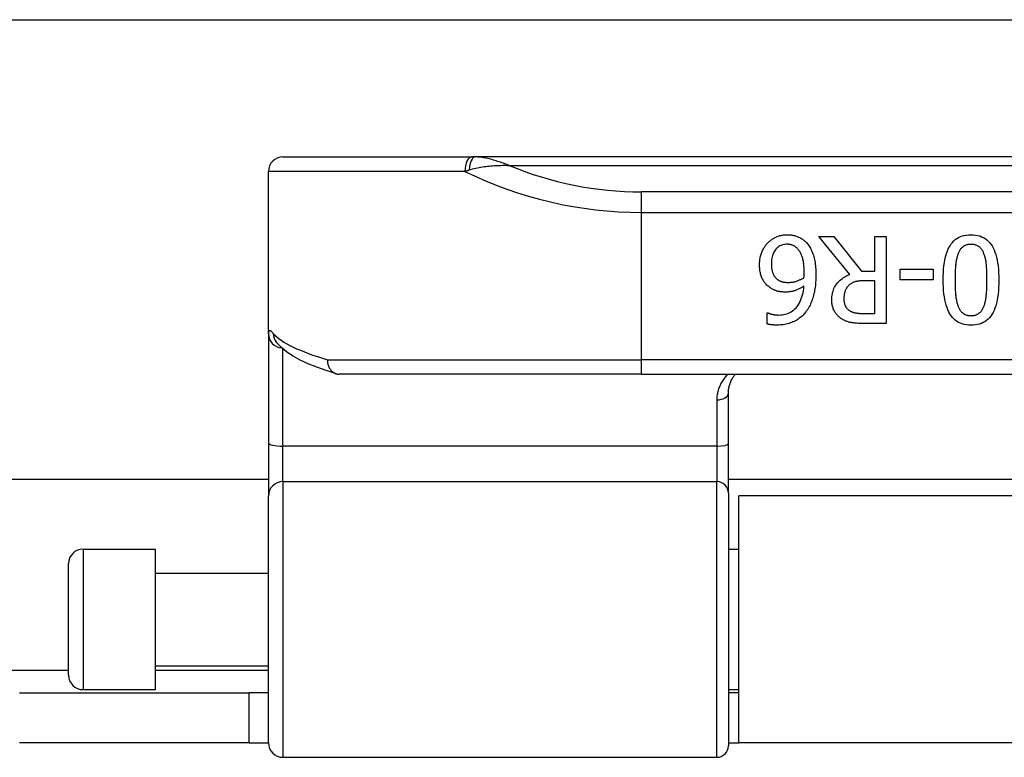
# Model space of a CAD drawing. Header units: inches. Extents: x 19 to 626, y 56 to 294.
# Tile 44 of 256: x 40.47 to 41.81, y 166.05 to 167.05. Entities that reach past the tile are written whole.
import ezdxf

# ---------------------------------------------------------------- set-up
doc = ezdxf.new("R2010")
doc.units = ezdxf.units.IN
doc.header["$MEASUREMENT"] = 0
doc.layers.add('Visible Edges(ANSI)', color=7, linetype='Continuous', lineweight=25)
doc.layers.add('Visible Tangent Edges(ANSI)', color=7, linetype='Continuous', lineweight=25)

msp = doc.modelspace()

# ---------------------------------------------------------------- linework, layer by layer
at = {"layer": 'Visible Edges(ANSI)'}
for p, q in [((19.6434, 167.0534), (83.5794, 167.0534)), ((40.8257, 166.8669), (41.0823, 166.8669)), ((41.087, 166.8669), (41.0823, 166.8669)), ((43.0349, 166.8669), (41.087, 166.8669)), ((40.806, 166.6265), (40.806, 166.8472)), ((41.5961, 166.7073), (41.5541, 166.7587)), ((41.5541, 166.7587), (41.5745, 166.7587)), ((41.5745, 166.7587), (41.6118, 166.7117)), ((41.6298, 166.7117), (41.6298, 166.7587)), ((41.6298, 166.7587), (41.6455, 166.7587)), ((41.6455, 166.7587), (41.6455, 166.6406)), ((41.6118, 166.7117), (41.6298, 166.7117)), ((41.6645, 166.6998), (41.6645, 166.7142)), ((41.6645, 166.7142), (41.7092, 166.7142)), ((41.7092, 166.7142), (41.7092, 166.6998)), ((41.6298, 166.6986), (41.616, 166.6986)), ((41.6298, 166.6541), (41.6298, 166.6986)), ((41.7092, 166.6998), (41.6645, 166.6998)), ((41.4836, 166.64), (41.4836, 166.6552)), ((41.4836, 166.6552), (41.4843, 166.6552)), ((41.6142, 166.6541), (41.6298, 166.6541)), ((41.6455, 166.6406), (41.6151, 166.6406)), ((40.806, 166.6265), (40.806, 166.4783)), ((40.8169, 166.6145), (40.8166, 166.6149)), ((41.3129, 166.5717), (40.902, 166.5717)), ((41.3129, 166.5717), (42.809, 166.5717)), ((41.431, 166.4774), (41.431, 166.5459)), ((40.806, 166.4783), (40.806, 166.406)), ((41.431, 166.4099), (41.431, 166.4774)), ((40.806, 166.4284), (24.2149, 166.4284)), ((42.6909, 166.4284), (41.431, 166.4284)), ((41.431, 166.4099), (41.431, 166.0667)), ((40.806, 166.0706), (40.806, 166.406)), ((41.4454, 166.0704), (41.4454, 166.4064)), ((42.6764, 166.4064), (41.4454, 166.4064)), ((40.554, 166.3339), (40.6525, 166.3339)), ((40.6525, 166.143), (40.6525, 166.3339)), ((41.431, 166.3339), (41.4454, 166.3339)), ((40.5344, 166.1626), (40.5344, 166.3142)), ((40.6525, 166.3014), (40.806, 166.3014)), ((40.6525, 166.1754), (40.806, 166.1754)), ((40.554, 166.143), (40.6525, 166.143)), ((41.431, 166.143), (41.4454, 166.143)), ((40.4679, 166.1384), (40.7799, 166.1384)), ((40.806, 166.1384), (40.7799, 166.1384)), ((40.7799, 166.0704), (40.7799, 166.1384)), ((41.4454, 166.1384), (41.431, 166.1384)), ((40.7799, 166.0704), (40.4679, 166.0704)), ((40.7799, 166.0704), (40.806, 166.0704)), ((41.431, 166.0704), (41.4454, 166.0704)), ((42.6764, 166.0704), (41.4454, 166.0704)), ((40.8257, 166.0509), (41.4153, 166.0509))]:
    msp.add_line(p, q, dxfattribs=at)
at = {"layer": 'Visible Edges(ANSI)', "flags": 128}
for points in [[(41.4845, 166.75), (41.4854, 166.7509), (41.4863, 166.7518), (41.4872, 166.7526), (41.4882, 166.7534), (41.4891, 166.7541), (41.4901, 166.7548), (41.4911, 166.7555), (41.4921, 166.7562), (41.4932, 166.7567), (41.4942, 166.7573), (41.4953, 166.7578), (41.4964, 166.7583), (41.4975, 166.7588), (41.4986, 166.7592), (41.4998, 166.7596), (41.5009, 166.7599), (41.5021, 166.7602), (41.5033, 166.7604), (41.5045, 166.7607), (41.5058, 166.7608), (41.507, 166.761), (41.5083, 166.7611), (41.5096, 166.7611), (41.5109, 166.7611)], [(41.5109, 166.7611), (41.5122, 166.7611), (41.5135, 166.7611), (41.5148, 166.761), (41.5161, 166.7609), (41.5173, 166.7607), (41.5185, 166.7605), (41.5197, 166.7602), (41.5209, 166.76), (41.5221, 166.7596), (41.5232, 166.7593), (41.5243, 166.7589), (41.5254, 166.7585), (41.5265, 166.758), (41.5276, 166.7575), (41.5286, 166.757), (41.5296, 166.7564), (41.5306, 166.7558), (41.5316, 166.7551), (41.5325, 166.7544), (41.5335, 166.7537), (41.5344, 166.7529), (41.5353, 166.7521), (41.5361, 166.7513), (41.537, 166.7504)], [(41.7229, 166.6996), (41.723, 166.7048), (41.7232, 166.7097), (41.7235, 166.7144), (41.724, 166.7189), (41.7245, 166.7232), (41.7252, 166.7272), (41.7261, 166.7309), (41.727, 166.7345), (41.7281, 166.7378), (41.7293, 166.7408), (41.7307, 166.7437), (41.7322, 166.7463), (41.7338, 166.7486), (41.7355, 166.7508), (41.7374, 166.7528), (41.7394, 166.7545), (41.7416, 166.7561), (41.7439, 166.7574), (41.7463, 166.7586), (41.7489, 166.7595), (41.7516, 166.7602), (41.7545, 166.7607), (41.7575, 166.761), (41.7606, 166.7611)], [(41.7606, 166.7611), (41.7638, 166.761), (41.7669, 166.7607), (41.7698, 166.7602), (41.7725, 166.7595), (41.7751, 166.7585), (41.7776, 166.7574), (41.7799, 166.756), (41.7821, 166.7544), (41.7841, 166.7526), (41.786, 166.7506), (41.7877, 166.7484), (41.7893, 166.746), (41.7908, 166.7433), (41.7921, 166.7405), (41.7933, 166.7374), (41.7944, 166.7341), (41.7953, 166.7306), (41.7962, 166.7268), (41.7969, 166.7229), (41.7974, 166.7187), (41.7979, 166.7143), (41.7982, 166.7096), (41.7984, 166.7048), (41.7984, 166.6997)], [(41.4734, 166.7204), (41.4734, 166.7219), (41.4735, 166.7234), (41.4736, 166.7248), (41.4737, 166.7263), (41.4739, 166.7277), (41.4742, 166.7291), (41.4744, 166.7305), (41.4747, 166.7319), (41.4751, 166.7332), (41.4755, 166.7346), (41.4759, 166.7359), (41.4764, 166.7372), (41.4769, 166.7384), (41.4775, 166.7397), (41.4781, 166.7409), (41.4787, 166.742), (41.4793, 166.7432), (41.4799, 166.7442), (41.4806, 166.7453), (41.4814, 166.7463), (41.4821, 166.7473), (41.4829, 166.7483), (41.4837, 166.7492), (41.4845, 166.75)], [(41.5108, 166.7482), (41.5093, 166.7482), (41.5077, 166.748), (41.5063, 166.7478), (41.5049, 166.7475), (41.5035, 166.747), (41.5022, 166.7465), (41.5009, 166.7459), (41.4997, 166.7452), (41.4985, 166.7444), (41.4974, 166.7435), (41.4964, 166.7425), (41.4954, 166.7414), (41.4944, 166.7403), (41.4936, 166.739), (41.4928, 166.7376), (41.4921, 166.7361), (41.4915, 166.7346), (41.491, 166.7329), (41.4905, 166.7312), (41.4901, 166.7294), (41.4898, 166.7274), (41.4896, 166.7254), (41.4895, 166.7233), (41.4895, 166.721)], [(41.5256, 166.7415), (41.525, 166.7421), (41.5244, 166.7427), (41.5239, 166.7433), (41.5233, 166.7438), (41.5227, 166.7442), (41.5221, 166.7447), (41.5216, 166.7451), (41.521, 166.7455), (41.5204, 166.7459), (41.5198, 166.7462), (41.5192, 166.7465), (41.5186, 166.7467), (41.518, 166.747), (41.5174, 166.7472), (41.5167, 166.7474), (41.5161, 166.7476), (41.5155, 166.7477), (41.5148, 166.7479), (41.5142, 166.748), (41.5135, 166.7481), (41.5129, 166.7481), (41.5122, 166.7482), (41.5115, 166.7482), (41.5108, 166.7482)], [(41.537, 166.7504), (41.538, 166.7493), (41.5389, 166.7482), (41.5399, 166.747), (41.5407, 166.7457), (41.5416, 166.7443), (41.5424, 166.7429), (41.5432, 166.7415), (41.5439, 166.7399), (41.5446, 166.7384), (41.5453, 166.7367), (41.5459, 166.735), (41.5465, 166.7332), (41.5471, 166.7314), (41.5476, 166.7295), (41.548, 166.7276), (41.5484, 166.7255), (41.5488, 166.7234), (41.5491, 166.7212), (41.5494, 166.719), (41.5496, 166.7167), (41.5498, 166.7143), (41.5499, 166.7119), (41.5499, 166.7094), (41.55, 166.7068)], [(41.7606, 166.748), (41.7596, 166.748), (41.7585, 166.748), (41.7575, 166.7478), (41.7565, 166.7477), (41.7556, 166.7475), (41.7547, 166.7473), (41.7538, 166.747), (41.753, 166.7467), (41.7521, 166.7463), (41.7514, 166.7459), (41.7506, 166.7454), (41.7499, 166.7449), (41.7492, 166.7444), (41.7485, 166.7438), (41.7479, 166.7432), (41.7472, 166.7425), (41.7466, 166.7418), (41.7461, 166.741), (41.7455, 166.7402), (41.745, 166.7394), (41.7445, 166.7385), (41.7441, 166.7376), (41.7436, 166.7366), (41.7432, 166.7356)], [(41.7783, 166.7353), (41.7779, 166.7363), (41.7775, 166.7373), (41.7771, 166.7382), (41.7766, 166.7391), (41.7761, 166.7399), (41.7756, 166.7407), (41.775, 166.7415), (41.7744, 166.7422), (41.7738, 166.7429), (41.7732, 166.7436), (41.7725, 166.7442), (41.7718, 166.7447), (41.7711, 166.7453), (41.7703, 166.7457), (41.7695, 166.7462), (41.7687, 166.7466), (41.7678, 166.7469), (41.7669, 166.7472), (41.7659, 166.7475), (41.7649, 166.7477), (41.7639, 166.7478), (41.7629, 166.7479), (41.7618, 166.748), (41.7606, 166.748)], [(41.534, 166.7103), (41.534, 166.7123), (41.5339, 166.7143), (41.5338, 166.7162), (41.5337, 166.718), (41.5336, 166.7197), (41.5334, 166.7214), (41.5332, 166.723), (41.5329, 166.7246), (41.5326, 166.726), (41.5323, 166.7275), (41.532, 166.7288), (41.5316, 166.7301), (41.5312, 166.7313), (41.5308, 166.7325), (41.5303, 166.7336), (41.5299, 166.7347), (41.5294, 166.7357), (41.5289, 166.7367), (41.5284, 166.7376), (41.5279, 166.7385), (41.5273, 166.7393), (41.5267, 166.7401), (41.5262, 166.7408), (41.5256, 166.7415)], [(41.7432, 166.7356), (41.7428, 166.7346), (41.7425, 166.7336), (41.7422, 166.7325), (41.7418, 166.7314), (41.7415, 166.7302), (41.7413, 166.729), (41.741, 166.7277), (41.7407, 166.7264), (41.7405, 166.7251), (41.7403, 166.7237), (41.7401, 166.7222), (41.74, 166.7208), (41.7398, 166.7192), (41.7397, 166.7177), (41.7395, 166.7161), (41.7394, 166.7144), (41.7393, 166.7127), (41.7392, 166.711), (41.7392, 166.7092), (41.7391, 166.7074), (41.7391, 166.7055), (41.739, 166.7036), (41.739, 166.7016), (41.739, 166.6996)], [(41.7824, 166.6997), (41.7824, 166.7017), (41.7823, 166.7037), (41.7823, 166.7057), (41.7823, 166.7075), (41.7822, 166.7094), (41.7822, 166.7111), (41.7821, 166.7128), (41.782, 166.7145), (41.7819, 166.7161), (41.7818, 166.7176), (41.7817, 166.7191), (41.7816, 166.7205), (41.7815, 166.7218), (41.7813, 166.7232), (41.7811, 166.7245), (41.7809, 166.7258), (41.7807, 166.7271), (41.7804, 166.7283), (41.7801, 166.7296), (41.7798, 166.7308), (41.7795, 166.7319), (41.7791, 166.7331), (41.7787, 166.7342), (41.7783, 166.7353)], [(41.4862, 166.6902), (41.4852, 166.6911), (41.4842, 166.6919), (41.4832, 166.6928), (41.4823, 166.6938), (41.4814, 166.6948), (41.4806, 166.6958), (41.4798, 166.6968), (41.479, 166.6979), (41.4783, 166.6991), (41.4777, 166.7002), (41.4771, 166.7014), (41.4766, 166.7027), (41.4761, 166.7039), (41.4756, 166.7053), (41.4752, 166.7066), (41.4748, 166.708), (41.4745, 166.7094), (41.4742, 166.7109), (41.4739, 166.7124), (41.4738, 166.7139), (41.4736, 166.7155), (41.4735, 166.7171), (41.4734, 166.7187), (41.4734, 166.7204)], [(41.4895, 166.721), (41.4895, 166.7198), (41.4895, 166.7187), (41.4896, 166.7176), (41.4897, 166.7165), (41.4898, 166.7154), (41.49, 166.7144), (41.4901, 166.7134), (41.4903, 166.7124), (41.4906, 166.7115), (41.4908, 166.7106), (41.4911, 166.7097), (41.4914, 166.7088), (41.4917, 166.708), (41.4921, 166.7072), (41.4925, 166.7065), (41.4929, 166.7057), (41.4934, 166.705), (41.4939, 166.7043), (41.4944, 166.7036), (41.495, 166.7029), (41.4956, 166.7023), (41.4962, 166.7017), (41.4968, 166.7011), (41.4975, 166.7005)], [(41.5337, 166.7029), (41.5337, 166.7031), (41.5337, 166.7034), (41.5337, 166.7037), (41.5338, 166.704), (41.5338, 166.7043), (41.5338, 166.7046), (41.5338, 166.7048), (41.5338, 166.7051), (41.5338, 166.7054), (41.5339, 166.7057), (41.5339, 166.7059), (41.5339, 166.7062), (41.5339, 166.7065), (41.5339, 166.7068), (41.5339, 166.7071), (41.5339, 166.7074), (41.534, 166.7077), (41.534, 166.7081), (41.534, 166.7084), (41.534, 166.7088), (41.534, 166.7091), (41.534, 166.7095), (41.534, 166.7099), (41.534, 166.7103)], [(41.55, 166.7068), (41.55, 166.7042), (41.5499, 166.7017), (41.5498, 166.6993), (41.5496, 166.6968), (41.5494, 166.6945), (41.5492, 166.6921), (41.5489, 166.6898), (41.5486, 166.6876), (41.5482, 166.6854), (41.5478, 166.6832), (41.5473, 166.6811), (41.5468, 166.679), (41.5463, 166.6769), (41.5457, 166.6749), (41.545, 166.673), (41.5443, 166.6711), (41.5436, 166.6692), (41.5428, 166.6674), (41.542, 166.6656), (41.5411, 166.6639), (41.5401, 166.6622), (41.5392, 166.6605), (41.5381, 166.6589), (41.5371, 166.6574)], [(41.5716, 166.6726), (41.5716, 166.6747), (41.5718, 166.6768), (41.572, 166.6788), (41.5723, 166.6808), (41.5727, 166.6827), (41.5733, 166.6845), (41.5739, 166.6863), (41.5745, 166.688), (41.5753, 166.6897), (41.5762, 166.6913), (41.5772, 166.6928), (41.5782, 166.6943), (41.5793, 166.6957), (41.5805, 166.6971), (41.5818, 166.6984), (41.5831, 166.6996), (41.5845, 166.7008), (41.586, 166.7019), (41.5875, 166.703), (41.5891, 166.7039), (41.5908, 166.7049), (41.5925, 166.7057), (41.5943, 166.7065), (41.5961, 166.7073)], [(41.4975, 166.7005), (41.4981, 166.7001), (41.4986, 166.6997), (41.4991, 166.6993), (41.4997, 166.699), (41.5003, 166.6987), (41.5009, 166.6984), (41.5015, 166.6981), (41.5021, 166.6979), (41.5027, 166.6977), (41.5033, 166.6975), (41.504, 166.6973), (41.5046, 166.6972), (41.5053, 166.697), (41.5059, 166.6969), (41.5066, 166.6968), (41.5072, 166.6967), (41.5079, 166.6966), (41.5086, 166.6966), (41.5092, 166.6965), (41.5099, 166.6964), (41.5106, 166.6964), (41.5113, 166.6964), (41.512, 166.6964), (41.5126, 166.6964)], [(41.4991, 166.652), (41.5016, 166.6521), (41.5039, 166.6523), (41.5062, 166.6527), (41.5083, 166.6531), (41.5104, 166.6538), (41.5125, 166.6545), (41.5144, 166.6554), (41.5163, 166.6565), (41.5181, 166.6576), (41.5198, 166.6589), (41.5214, 166.6604), (41.5229, 166.662), (41.5244, 166.6637), (41.5257, 166.6656), (41.527, 166.6676), (41.5281, 166.6697), (41.5292, 166.6719), (41.5301, 166.6743), (41.531, 166.6769), (41.5317, 166.6795), (41.5324, 166.6823), (41.5329, 166.6852), (41.5334, 166.6883), (41.5337, 166.6915)], [(41.5337, 166.6915), (41.5328, 166.6908), (41.5318, 166.6902), (41.5309, 166.6896), (41.5299, 166.6891), (41.5289, 166.6885), (41.528, 166.688), (41.527, 166.6875), (41.526, 166.687), (41.5251, 166.6866), (41.5241, 166.6862), (41.5231, 166.6858), (41.5221, 166.6854), (41.5211, 166.685), (41.5201, 166.6847), (41.5191, 166.6844), (41.518, 166.6842), (41.517, 166.684), (41.5159, 166.6838), (41.5148, 166.6836), (41.5137, 166.6835), (41.5126, 166.6834), (41.5114, 166.6833), (41.5103, 166.6833), (41.5091, 166.6832)], [(41.5126, 166.6964), (41.5136, 166.6964), (41.5145, 166.6964), (41.5154, 166.6965), (41.5163, 166.6965), (41.5172, 166.6966), (41.5181, 166.6968), (41.519, 166.6969), (41.5199, 166.6971), (41.5208, 166.6973), (41.5217, 166.6975), (41.5225, 166.6978), (41.5234, 166.698), (41.5243, 166.6983), (41.5251, 166.6986), (41.526, 166.699), (41.5269, 166.6993), (41.5277, 166.6997), (41.5286, 166.7001), (41.5294, 166.7005), (41.5303, 166.7009), (41.5312, 166.7014), (41.532, 166.7018), (41.5329, 166.7023), (41.5337, 166.7029)], [(41.5947, 166.6924), (41.5941, 166.6919), (41.5936, 166.6913), (41.5931, 166.6907), (41.5926, 166.6901), (41.5921, 166.6895), (41.5917, 166.6888), (41.5913, 166.6882), (41.5909, 166.6875), (41.5905, 166.6868), (41.5902, 166.6861), (41.5899, 166.6853), (41.5896, 166.6846), (41.5893, 166.6838), (41.5891, 166.683), (41.5889, 166.6822), (41.5887, 166.6813), (41.5885, 166.6805), (41.5884, 166.6796), (41.5883, 166.6787), (41.5882, 166.6778), (41.5881, 166.6768), (41.588, 166.6759), (41.588, 166.6749), (41.588, 166.6739)], [(41.616, 166.6986), (41.6149, 166.6985), (41.6138, 166.6985), (41.6127, 166.6985), (41.6116, 166.6984), (41.6106, 166.6983), (41.6096, 166.6983), (41.6086, 166.6981), (41.6076, 166.698), (41.6066, 166.6979), (41.6057, 166.6977), (41.6047, 166.6975), (41.6038, 166.6974), (41.6029, 166.6971), (41.6021, 166.6969), (41.6012, 166.6966), (41.6004, 166.6963), (41.5996, 166.6959), (41.5988, 166.6955), (41.5981, 166.6951), (41.5973, 166.6946), (41.5966, 166.6941), (41.596, 166.6936), (41.5953, 166.693), (41.5947, 166.6924)], [(41.7606, 166.6382), (41.7575, 166.6383), (41.7544, 166.6386), (41.7516, 166.6391), (41.7488, 166.6399), (41.7462, 166.6408), (41.7438, 166.642), (41.7415, 166.6434), (41.7393, 166.645), (41.7373, 166.6468), (41.7354, 166.6488), (41.7337, 166.651), (41.7321, 166.6535), (41.7306, 166.6561), (41.7293, 166.659), (41.7281, 166.6621), (41.727, 166.6654), (41.726, 166.6689), (41.7252, 166.6727), (41.7245, 166.6766), (41.7239, 166.6808), (41.7235, 166.6852), (41.7232, 166.6898), (41.723, 166.6946), (41.7229, 166.6996)], [(41.739, 166.6996), (41.739, 166.6976), (41.739, 166.6956), (41.7391, 166.6937), (41.7391, 166.6919), (41.7392, 166.69), (41.7392, 166.6883), (41.7393, 166.6865), (41.7394, 166.6848), (41.7395, 166.6832), (41.7397, 166.6816), (41.7398, 166.68), (41.74, 166.6785), (41.7401, 166.677), (41.7403, 166.6756), (41.7405, 166.6742), (41.7408, 166.6729), (41.741, 166.6715), (41.7413, 166.6703), (41.7416, 166.6691), (41.7419, 166.6679), (41.7422, 166.6667), (41.7426, 166.6656), (41.7429, 166.6645), (41.7433, 166.6635)], [(41.7984, 166.6997), (41.7984, 166.6945), (41.7982, 166.6895), (41.7979, 166.6848), (41.7974, 166.6803), (41.7968, 166.676), (41.7961, 166.672), (41.7953, 166.6683), (41.7943, 166.6647), (41.7932, 166.6614), (41.792, 166.6584), (41.7907, 166.6555), (41.7892, 166.6529), (41.7876, 166.6506), (41.7858, 166.6484), (41.784, 166.6465), (41.7819, 166.6447), (41.7798, 166.6432), (41.7774, 166.6419), (41.775, 166.6407), (41.7724, 166.6398), (41.7697, 166.6391), (41.7668, 166.6386), (41.7638, 166.6383), (41.7606, 166.6382)], [(41.7782, 166.6637), (41.7786, 166.6647), (41.779, 166.6658), (41.7793, 166.6669), (41.7797, 166.6681), (41.78, 166.6693), (41.7803, 166.6705), (41.7805, 166.6718), (41.7808, 166.6732), (41.781, 166.6745), (41.7812, 166.676), (41.7813, 166.6774), (41.7815, 166.6789), (41.7816, 166.6805), (41.7818, 166.6821), (41.7819, 166.6837), (41.782, 166.6853), (41.7821, 166.687), (41.7821, 166.6887), (41.7822, 166.6905), (41.7823, 166.6922), (41.7823, 166.6941), (41.7823, 166.6959), (41.7824, 166.6978), (41.7824, 166.6997)], [(41.5091, 166.6832), (41.508, 166.6832), (41.5069, 166.6833), (41.5058, 166.6833), (41.5047, 166.6834), (41.5037, 166.6835), (41.5026, 166.6836), (41.5016, 166.6837), (41.5007, 166.6839), (41.4997, 166.684), (41.4988, 166.6842), (41.4979, 166.6844), (41.497, 166.6846), (41.4962, 166.6849), (41.4953, 166.6852), (41.4944, 166.6855), (41.4935, 166.6859), (41.4927, 166.6863), (41.4918, 166.6867), (41.4908, 166.6872), (41.4899, 166.6877), (41.489, 166.6883), (41.4881, 166.6889), (41.4872, 166.6895), (41.4862, 166.6902)], [(41.585, 166.6468), (41.584, 166.6475), (41.583, 166.6482), (41.5821, 166.6489), (41.5811, 166.6497), (41.5803, 166.6505), (41.5794, 166.6514), (41.5786, 166.6522), (41.5779, 166.6531), (41.5772, 166.6541), (41.5765, 166.655), (41.5758, 166.656), (41.5752, 166.6571), (41.5746, 166.6581), (41.5741, 166.6592), (41.5736, 166.6604), (41.5732, 166.6616), (41.5728, 166.6628), (41.5725, 166.6641), (41.5722, 166.6654), (41.572, 166.6668), (41.5718, 166.6682), (41.5717, 166.6696), (41.5716, 166.6711), (41.5716, 166.6726)], [(41.588, 166.6739), (41.588, 166.673), (41.588, 166.6722), (41.5881, 166.6713), (41.5882, 166.6705), (41.5883, 166.6698), (41.5884, 166.669), (41.5886, 166.6682), (41.5888, 166.6675), (41.589, 166.6668), (41.5892, 166.6661), (41.5895, 166.6654), (41.5898, 166.6647), (41.5901, 166.6641), (41.5905, 166.6634), (41.5908, 166.6628), (41.5912, 166.6622), (41.5917, 166.6616), (41.5921, 166.6611), (41.5926, 166.6606), (41.5931, 166.66), (41.5936, 166.6595), (41.5942, 166.6591), (41.5948, 166.6586), (41.5954, 166.6582)], [(41.4843, 166.6552), (41.4847, 166.655), (41.4851, 166.6548), (41.4855, 166.6546), (41.486, 166.6544), (41.4865, 166.6543), (41.487, 166.6541), (41.4875, 166.6539), (41.4881, 166.6537), (41.4886, 166.6536), (41.4892, 166.6534), (41.4899, 166.6532), (41.4905, 166.653), (41.4912, 166.6529), (41.4919, 166.6527), (41.4926, 166.6526), (41.4933, 166.6525), (41.494, 166.6524), (41.4947, 166.6523), (41.4954, 166.6522), (41.4961, 166.6521), (41.4969, 166.6521), (41.4976, 166.6521), (41.4984, 166.652), (41.4991, 166.652)], [(41.5371, 166.6574), (41.536, 166.6559), (41.5348, 166.6545), (41.5336, 166.6531), (41.5324, 166.6518), (41.5311, 166.6506), (41.5297, 166.6494), (41.5283, 166.6483), (41.5268, 166.6472), (41.5253, 166.6461), (41.5238, 166.6452), (41.5222, 166.6442), (41.5205, 166.6434), (41.5188, 166.6426), (41.517, 166.6418), (41.5152, 166.6412), (41.5134, 166.6406), (41.5115, 166.6401), (41.5096, 166.6396), (41.5076, 166.6392), (41.5056, 166.6389), (41.5035, 166.6387), (41.5014, 166.6385), (41.4992, 166.6384), (41.497, 166.6383)], [(41.5954, 166.6582), (41.596, 166.6578), (41.5966, 166.6575), (41.5972, 166.6571), (41.5978, 166.6568), (41.5984, 166.6566), (41.5991, 166.6563), (41.5997, 166.656), (41.6004, 166.6558), (41.6011, 166.6556), (41.6018, 166.6554), (41.6025, 166.6552), (41.6032, 166.6551), (41.604, 166.6549), (41.6048, 166.6548), (41.6056, 166.6547), (41.6064, 166.6545), (41.6073, 166.6545), (41.6082, 166.6544), (41.6091, 166.6543), (41.6101, 166.6542), (41.6111, 166.6542), (41.6121, 166.6542), (41.6131, 166.6541), (41.6142, 166.6541)], [(41.7433, 166.6635), (41.7437, 166.6625), (41.7442, 166.6616), (41.7446, 166.6607), (41.7451, 166.6598), (41.7456, 166.659), (41.7461, 166.6582), (41.7467, 166.6575), (41.7473, 166.6568), (41.7479, 166.6561), (41.7485, 166.6555), (41.7492, 166.6549), (41.7499, 166.6544), (41.7506, 166.6539), (41.7513, 166.6534), (41.7521, 166.653), (41.7529, 166.6527), (41.7538, 166.6523), (41.7546, 166.652), (41.7556, 166.6518), (41.7565, 166.6516), (41.7575, 166.6515), (41.7585, 166.6514), (41.7596, 166.6513), (41.7606, 166.6513)], [(41.7606, 166.6513), (41.7617, 166.6513), (41.7628, 166.6514), (41.7638, 166.6515), (41.7648, 166.6516), (41.7657, 166.6518), (41.7667, 166.652), (41.7675, 166.6523), (41.7684, 166.6527), (41.7692, 166.653), (41.77, 166.6534), (41.7708, 166.6539), (41.7715, 166.6544), (41.7722, 166.6549), (41.7729, 166.6555), (41.7735, 166.6561), (41.7741, 166.6568), (41.7747, 166.6575), (41.7753, 166.6583), (41.7759, 166.6591), (41.7764, 166.6599), (41.7769, 166.6608), (41.7774, 166.6617), (41.7778, 166.6627), (41.7782, 166.6637)], [(41.497, 166.6383), (41.4964, 166.6384), (41.4957, 166.6384), (41.4951, 166.6384), (41.4945, 166.6384), (41.4939, 166.6384), (41.4932, 166.6384), (41.4926, 166.6385), (41.492, 166.6385), (41.4914, 166.6386), (41.4908, 166.6386), (41.4903, 166.6387), (41.4897, 166.6387), (41.4891, 166.6388), (41.4885, 166.6389), (41.488, 166.639), (41.4875, 166.639), (41.487, 166.6391), (41.4864, 166.6392), (41.4859, 166.6393), (41.4855, 166.6395), (41.485, 166.6396), (41.4845, 166.6397), (41.4841, 166.6398), (41.4836, 166.64)], [(41.6151, 166.6406), (41.6134, 166.6406), (41.6118, 166.6406), (41.6102, 166.6406), (41.6087, 166.6407), (41.6072, 166.6407), (41.6057, 166.6408), (41.6043, 166.6409), (41.603, 166.641), (41.6017, 166.6412), (41.6004, 166.6413), (41.5992, 166.6415), (41.5981, 166.6417), (41.5969, 166.6419), (41.5958, 166.6421), (41.5947, 166.6424), (41.5936, 166.6427), (41.5925, 166.6431), (41.5914, 166.6435), (41.5903, 166.6439), (41.5892, 166.6444), (41.5882, 166.6449), (41.5871, 166.6455), (41.586, 166.6461), (41.585, 166.6468)], [(40.898, 166.5722), (40.8843, 166.5766), (40.8716, 166.5811), (40.86, 166.5858), (40.8493, 166.5908), (40.8397, 166.596), (40.8311, 166.6016), (40.8235, 166.6077), (40.8169, 166.6145)], [(40.8863, 166.5913), (40.8863, 166.59), (40.8863, 166.5888), (40.8864, 166.5875), (40.8866, 166.5863), (40.8869, 166.585), (40.8872, 166.5838), (40.8876, 166.5826), (40.8881, 166.5815), (40.8886, 166.5804), (40.8892, 166.5794), (40.8898, 166.5784), (40.8905, 166.5774), (40.8913, 166.5765), (40.8921, 166.5757), (40.8929, 166.575), (40.8938, 166.5743), (40.8947, 166.5737), (40.8957, 166.5732), (40.8967, 166.5727), (40.8977, 166.5723), (40.8988, 166.572), (40.8998, 166.5718), (40.9009, 166.5717), (40.902, 166.5717)], [(41.431, 166.5459), (41.431, 166.5471), (41.4311, 166.5484), (41.4312, 166.5496), (41.4313, 166.5508), (41.4315, 166.552), (41.4317, 166.5532), (41.4319, 166.5543), (41.4322, 166.5555), (41.4325, 166.5566), (41.4329, 166.5578), (41.4332, 166.5589), (41.4336, 166.56), (41.4341, 166.561), (41.4345, 166.5621), (41.435, 166.5631), (41.4355, 166.5642), (41.4361, 166.5652), (41.4366, 166.5661), (41.4372, 166.5671), (41.4379, 166.5681), (41.4385, 166.569), (41.4392, 166.5699), (41.4399, 166.5708), (41.4406, 166.5717)]]:
    msp.add_lwpolyline(points, dxfattribs=at)
at = {"layer": 'Visible Edges(ANSI)'}
for centre, radius, start, end in [((40.8257, 166.8472), 0.0197, 90, 180), ((40.554, 166.3142), 0.0197, 90, 180), ((40.554, 166.1626), 0.0197, 180, 270), ((40.8257, 166.0706), 0.0197, 180, 270), ((41.4153, 166.0667), 0.0157, 270, 0)]:
    msp.add_arc(centre, radius, start, end, dxfattribs=at)
at = {"layer": 'Visible Tangent Edges(ANSI)'}
for p, q in [((41.133, 166.8554), (42.9889, 166.8554)), ((41.073, 166.8472), (40.806, 166.8472)), ((41.3129, 166.7916), (41.3129, 166.8194)), ((42.809, 166.8194), (41.3129, 166.8194)), ((41.3129, 166.7916), (42.809, 166.7916)), ((41.3129, 166.5913), (41.3129, 166.7916)), ((40.8257, 166.4739), (40.8257, 166.6058)), ((40.8863, 166.5913), (41.3129, 166.5913)), ((42.809, 166.5913), (41.3129, 166.5913)), ((41.3129, 166.5717), (41.3129, 166.5913)), ((41.4153, 166.5367), (41.4153, 166.4739)), ((40.8257, 166.4257), (40.8257, 166.4739)), ((41.4153, 166.4739), (40.8257, 166.4739)), ((41.4153, 166.4739), (41.4153, 166.4257)), ((40.8257, 166.4257), (40.8257, 166.0509)), ((40.8257, 166.4257), (41.4153, 166.4257)), ((41.4153, 166.0509), (41.4153, 166.4257)), ((40.554, 166.3339), (40.554, 166.143)), ((24.4865, 166.1694), (40.5344, 166.1694)), ((40.6525, 166.1694), (40.806, 166.1694))]:
    msp.add_line(p, q, dxfattribs=at)
at = {"layer": 'Visible Tangent Edges(ANSI)', "flags": 128}
for points in [[(41.133, 166.8554), (41.1311, 166.8561), (41.1291, 166.8569), (41.1272, 166.8576), (41.1252, 166.8583), (41.1233, 166.859), (41.1213, 166.8597), (41.1194, 166.8603), (41.1174, 166.8609), (41.1155, 166.8615), (41.1135, 166.8621), (41.1116, 166.8627), (41.1097, 166.8632), (41.1077, 166.8638), (41.1058, 166.8642), (41.1039, 166.8647), (41.102, 166.8651), (41.1001, 166.8655), (41.0982, 166.8659), (41.0963, 166.8662), (41.0944, 166.8664), (41.0925, 166.8666), (41.0907, 166.8668), (41.0888, 166.8669), (41.087, 166.8669)], [(41.0787, 166.8492), (41.0809, 166.8499), (41.0832, 166.8506), (41.0854, 166.8512), (41.0877, 166.8517), (41.09, 166.8522), (41.0922, 166.8526), (41.0945, 166.853), (41.0968, 166.8534), (41.0991, 166.8537), (41.1014, 166.854), (41.1036, 166.8543), (41.1059, 166.8545), (41.1082, 166.8547), (41.1105, 166.8549), (41.1128, 166.8551), (41.115, 166.8552), (41.1173, 166.8553), (41.1196, 166.8554), (41.1218, 166.8554), (41.1241, 166.8555), (41.1263, 166.8555), (41.1286, 166.8555), (41.1308, 166.8554), (41.133, 166.8554)], [(41.073, 166.8472), (41.0732, 166.8473), (41.0735, 166.8474), (41.0737, 166.8475), (41.0739, 166.8476), (41.0742, 166.8476), (41.0744, 166.8477), (41.0746, 166.8478), (41.0749, 166.8479), (41.0751, 166.848), (41.0753, 166.8481), (41.0756, 166.8481), (41.0758, 166.8482), (41.0761, 166.8483), (41.0763, 166.8484), (41.0765, 166.8485), (41.0768, 166.8485), (41.077, 166.8486), (41.0772, 166.8487), (41.0775, 166.8488), (41.0777, 166.8489), (41.078, 166.8489), (41.0782, 166.849), (41.0784, 166.8491), (41.0787, 166.8492)], [(40.8125, 166.6271), (40.812, 166.6277), (40.8115, 166.6283), (40.811, 166.6287), (40.8106, 166.6292), (40.8101, 166.6295), (40.8097, 166.6299), (40.8093, 166.6301), (40.8089, 166.6304), (40.8086, 166.6305), (40.8082, 166.6306), (40.8079, 166.6307), (40.8076, 166.6307), (40.8074, 166.6306), (40.8071, 166.6305), (40.8069, 166.6304), (40.8067, 166.6302), (40.8066, 166.6299), (40.8064, 166.6296), (40.8063, 166.6292), (40.8062, 166.6288), (40.8061, 166.6283), (40.8061, 166.6277), (40.806, 166.6271), (40.806, 166.6265)], [(41.4305, 166.5717), (41.4293, 166.5705), (41.4282, 166.5693), (41.4271, 166.5681), (41.4261, 166.5669), (41.4251, 166.5656), (41.4242, 166.5643), (41.4233, 166.563), (41.4224, 166.5616), (41.4216, 166.5603), (41.4208, 166.5589), (41.4201, 166.5574), (41.4194, 166.556), (41.4188, 166.5545), (41.4182, 166.553), (41.4177, 166.5515), (41.4172, 166.5499), (41.4167, 166.5483), (41.4164, 166.5467), (41.416, 166.5451), (41.4158, 166.5435), (41.4155, 166.5418), (41.4154, 166.5401), (41.4153, 166.5384), (41.4153, 166.5367)]]:
    msp.add_lwpolyline(points, dxfattribs=at)
at = {"layer": 'Visible Tangent Edges(ANSI)'}
msp.add_arc((41.3129, 167.2869), 0.4675, 247.3707, 270, dxfattribs=at)
for centre, major_axis, ratio, start_param, end_param in [((41.0823, 166.8472), (0, 0.0197), 0.473287, 0, 1.570796), ((41.087, 166.8472), (0, 0.0197), 0.424063, 0, 1.471837), ((41.3129, 167.2591), (0.5069, 0), 0.92233, 4.219371, 4.712389), ((40.8257, 166.6265), (-0.0197, 0), 0.97851, 0, 1.481783), ((40.832, 166.6271), (-0.0151, -0.0126), 0.969622, 5.57019, 6.283185), ((41.3129, 166.6422), (-0.5069, 0), 0.185803, 0.160689, 0.570474), ((41.4153, 166.5459), (0.0157, 0), 0.580671, 4.712389, 6.283185), ((40.8257, 166.4783), (-0.0197, 0), 0.225879, 0, 1.570796), ((41.4153, 166.4774), (0.0157, 0), 0.225879, 4.712389, 6.283185), ((40.8257, 166.406), (-0.0197, 0), 0.998608, 4.712389, 6.283185), ((41.4153, 166.4099), (0.0157, 0), 0.998608, 0, 1.570796)]:
    msp.add_ellipse(centre, major_axis=major_axis, ratio=ratio, start_param=start_param, end_param=end_param, dxfattribs=at)

doc.saveas('drawing.dxf')
